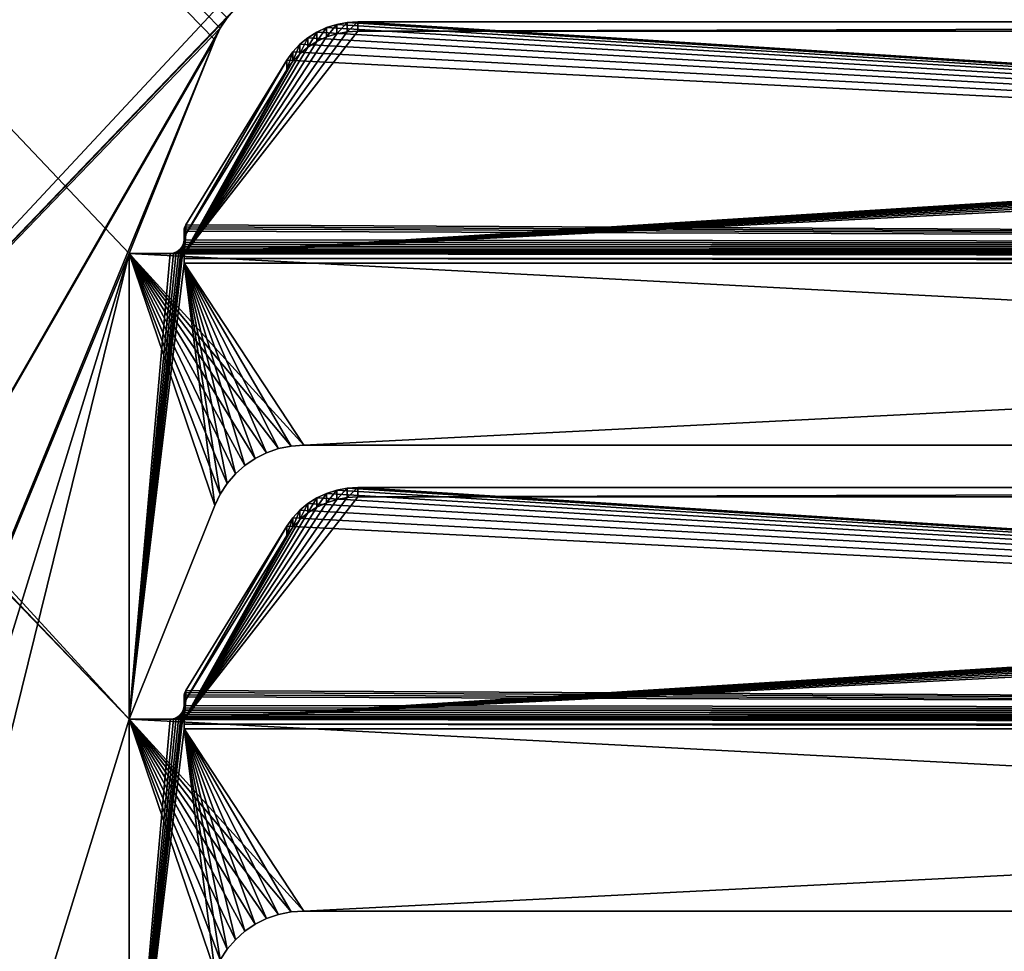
# Model space of a CAD drawing. Extents: x -547 to 547, y 0 to 578.
# Tile 253 of 256: x -74 to -38, y 72 to 106. Entities that reach past the tile are written whole.
import ezdxf

# ---------------------------------------------------------------- set-up
doc = ezdxf.new("R2010")
doc.units = 0
doc.header["$LTSCALE"] = 65.185185
for name, color, linetype in [('3', 7, 'CONTINUOUS'), ('332', 7, 'CONTINUOUS'), ('339', 7, 'CONTINUOUS'), ('477', 7, 'CONTINUOUS'), ('478', 7, 'CONTINUOUS'), ('516', 7, 'CONTINUOUS'), ('517', 7, 'CONTINUOUS'), ('518', 7, 'CONTINUOUS'), ('519', 7, 'CONTINUOUS'), ('520', 7, 'CONTINUOUS'), ('522', 7, 'CONTINUOUS'), ('523', 7, 'CONTINUOUS'), ('524', 7, 'CONTINUOUS'), ('525', 7, 'CONTINUOUS'), ('526', 7, 'CONTINUOUS'), ('556', 7, 'CONTINUOUS'), ('557', 7, 'CONTINUOUS'), ('558', 7, 'CONTINUOUS'), ('559', 7, 'CONTINUOUS'), ('561', 7, 'CONTINUOUS'), ('562', 7, 'CONTINUOUS'), ('563', 7, 'CONTINUOUS'), ('564', 7, 'CONTINUOUS'), ('565', 7, 'CONTINUOUS'), ('628', 7, 'CONTINUOUS'), ('630', 7, 'CONTINUOUS'), ('640', 7, 'CONTINUOUS'), ('642', 7, 'CONTINUOUS'), ('701', 7, 'CONTINUOUS'), ('702', 7, 'CONTINUOUS'), ('713', 7, 'CONTINUOUS'), ('714', 7, 'CONTINUOUS'), ('9', 7, 'CONTINUOUS')]:
    doc.layers.add(name, color=color, linetype=linetype)

msp = doc.modelspace()

# ---------------------------------------------------------------- linework, layer by layer
at = {"layer": '3', "color": 7, "linetype": 'CONTINUOUS'}
for points in [[(528.7, 1.5, -68), (-528.7, 1.5, -68), (528.7, 576.5, -68), (528.7, 1.5, -68)], [(528.7, 576.5, -68), (-528.7, 1.5, -68), (-528.7, 576.5, -68), (528.7, 576.5, -68)]]:
    msp.add_3dface(points, dxfattribs=at)
at = {"layer": '332', "color": 7, "linetype": 'CONTINUOUS'}
for points in [[(-525, 576.5, 68), (-69.5, 80, 68), (-69.5, 97, 68), (-525, 576.5, 68)], [(-69.5, 80, 68), (-525, 576.5, 68), (-94.375, 105.955, 68), (-69.5, 80, 68)], [(-65.927, 105.604, 68), (-525, 576.5, 68), (-66.18, 105.217, 68), (-65.927, 105.604, 68)], [(-66.18, 105.217, 68), (-525, 576.5, 68), (-66.38, 104.8, 68), (-66.18, 105.217, 68)], [(-66.38, 104.8, 68), (-525, 576.5, 68), (-69.5, 97, 68), (-66.38, 104.8, 68)], [(-94.073, 105.604, 68), (-69.5, 80, 68), (-94.375, 105.955, 68), (-94.073, 105.604, 68)], [(-93.82, 105.217, 68), (-69.5, 80, 68), (-94.073, 105.604, 68), (-93.82, 105.217, 68)], [(-69.5, 63, 68), (-69.5, 80, 68), (-93.82, 105.217, 68), (-69.5, 63, 68)], [(-93.62, 104.8, 68), (-69.5, 63, 68), (-93.82, 105.217, 68), (-93.62, 104.8, 68)], [(-69.5, 46, 68), (-69.5, 63, 68), (-93.62, 104.8, 68), (-69.5, 46, 68)], [(-90.5, 97, 68), (-69.5, 46, 68), (-93.62, 104.8, 68), (-90.5, 97, 68)], [(-69.5, 12, 68), (-69.5, 29, 68), (-90.5, 97, 68), (-69.5, 12, 68)], [(-90.5, 80, 68), (-69.5, 12, 68), (-90.5, 97, 68), (-90.5, 80, 68)], [(-69.5, 29, 68), (-69.5, 46, 68), (-90.5, 97, 68), (-69.5, 29, 68)], [(-63.13, 90, 68), (63.13, 90, 68), (-69.5, 97, 68), (-63.13, 90, 68)], [(63.13, 90, 68), (69.5, 97, 68), (-69.5, 97, 68), (63.13, 90, 68)], [(-63.592, 89.969, 68), (-63.13, 90, 68), (-69.5, 97, 68), (-63.592, 89.969, 68)], [(-64.045, 89.878, 68), (-63.592, 89.969, 68), (-69.5, 97, 68), (-64.045, 89.878, 68)], [(-64.483, 89.728, 68), (-64.045, 89.878, 68), (-69.5, 97, 68), (-64.483, 89.728, 68)], [(-64.897, 89.522, 68), (-64.483, 89.728, 68), (-69.5, 97, 68), (-64.897, 89.522, 68)], [(-65.28, 89.262, 68), (-64.897, 89.522, 68), (-69.5, 97, 68), (-65.28, 89.262, 68)], [(-65.625, 88.955, 68), (-65.28, 89.262, 68), (-69.5, 97, 68), (-65.625, 88.955, 68)], [(-65.927, 88.604, 68), (-65.625, 88.955, 68), (-69.5, 97, 68), (-65.927, 88.604, 68)], [(-66.18, 88.217, 68), (-65.927, 88.604, 68), (-69.5, 97, 68), (-66.18, 88.217, 68)], [(-66.38, 87.8, 68), (-66.18, 88.217, 68), (-69.5, 97, 68), (-66.38, 87.8, 68)], [(-69.5, 80, 68), (-66.38, 87.8, 68), (-69.5, 97, 68), (-69.5, 80, 68)], [(-90.5, 63, 68), (-69.5, 12, 68), (-90.5, 80, 68), (-90.5, 63, 68)], [(-63.13, 73, 68), (63.13, 73, 68), (-69.5, 80, 68), (-63.13, 73, 68)], [(63.13, 73, 68), (69.5, 80, 68), (-69.5, 80, 68), (63.13, 73, 68)], [(-63.592, 72.969, 68), (-63.13, 73, 68), (-69.5, 80, 68), (-63.592, 72.969, 68)], [(-64.045, 72.878, 68), (-63.592, 72.969, 68), (-69.5, 80, 68), (-64.045, 72.878, 68)], [(-64.483, 72.728, 68), (-64.045, 72.878, 68), (-69.5, 80, 68), (-64.483, 72.728, 68)], [(-64.897, 72.522, 68), (-64.483, 72.728, 68), (-69.5, 80, 68), (-64.897, 72.522, 68)], [(-65.28, 72.262, 68), (-64.897, 72.522, 68), (-69.5, 80, 68), (-65.28, 72.262, 68)], [(-65.625, 71.955, 68), (-65.28, 72.262, 68), (-69.5, 80, 68), (-65.625, 71.955, 68)], [(-65.927, 71.604, 68), (-65.625, 71.955, 68), (-69.5, 80, 68), (-65.927, 71.604, 68)], [(-66.18, 71.217, 68), (-65.927, 71.604, 68), (-69.5, 80, 68), (-66.18, 71.217, 68)], [(-66.38, 70.8, 68), (-66.18, 71.217, 68), (-69.5, 80, 68), (-66.38, 70.8, 68)], [(-69.5, 63, 68), (-66.38, 70.8, 68), (-69.5, 80, 68), (-69.5, 63, 68)]]:
    msp.add_3dface(points, dxfattribs=at)
at = {"layer": '339', "color": 3, "linetype": 'CONTINUOUS'}
for points in [[(-94.073, 105.604, 67), (349, 551.5, 67), (-93.82, 105.217, 67), (-94.073, 105.604, 67)], [(-93.82, 105.217, 67), (349, 551.5, 67), (-93.62, 104.8, 67), (-93.82, 105.217, 67)], [(-93.62, 104.8, 67), (349, 551.5, 67), (-90.5, 97, 67), (-93.62, 104.8, 67)], [(-90.5, 80, 67), (349, 551.5, 67), (-65.625, 105.955, 67), (-90.5, 80, 67)], [(349, 551.5, 67), (-90.5, 80, 67), (-90.5, 97, 67), (349, 551.5, 67)], [(-65.927, 105.604, 67), (-90.5, 80, 67), (-65.625, 105.955, 67), (-65.927, 105.604, 67)], [(-66.18, 105.217, 67), (-90.5, 80, 67), (-65.927, 105.604, 67), (-66.18, 105.217, 67)], [(-90.5, 63, 67), (-90.5, 80, 67), (-66.18, 105.217, 67), (-90.5, 63, 67)], [(-66.38, 104.8, 67), (-90.5, 63, 67), (-66.18, 105.217, 67), (-66.38, 104.8, 67)], [(-90.5, 46, 67), (-90.5, 63, 67), (-66.38, 104.8, 67), (-90.5, 46, 67)], [(-69.5, 97, 67), (-90.5, 46, 67), (-66.38, 104.8, 67), (-69.5, 97, 67)], [(-67.5, 97.5, 67), (-67.5, 96.647, 67), (-67.513, 97.389, 67), (-67.5, 97.5, 67)], [(-67.5, 96.647, 67), (-69.5, 80, 67), (-67.513, 97.389, 67), (-67.5, 96.647, 67)], [(-67.513, 97.389, 67), (-69.5, 80, 67), (-67.55, 97.283, 67), (-67.513, 97.389, 67)], [(-67.55, 97.283, 67), (-69.5, 80, 67), (-67.609, 97.188, 67), (-67.55, 97.283, 67)], [(-67.609, 97.188, 67), (-69.5, 80, 67), (-67.688, 97.109, 67), (-67.609, 97.188, 67)], [(-67.688, 97.109, 67), (-69.5, 80, 67), (-67.783, 97.05, 67), (-67.688, 97.109, 67)], [(-90.5, 12, 67), (-90.5, 29, 67), (-69.5, 97, 67), (-90.5, 12, 67)], [(-69.5, 80, 67), (-90.5, 12, 67), (-69.5, 97, 67), (-69.5, 80, 67)], [(-90.5, 29, 67), (-90.5, 46, 67), (-69.5, 97, 67), (-90.5, 29, 67)], [(-67.783, 97.05, 67), (-69.5, 80, 67), (-67.889, 97.013, 67), (-67.783, 97.05, 67)], [(-67.889, 97.013, 67), (-69.5, 80, 67), (-68, 97, 67), (-67.889, 97.013, 67)], [(-68, 97, 67), (-69.5, 80, 67), (-69.5, 97, 67), (-68, 97, 67)], [(-66.38, 87.8, 67), (-69.5, 80, 67), (-67.5, 96.647, 67), (-66.38, 87.8, 67)], [(-66.18, 88.217, 67), (-66.38, 87.8, 67), (-67.5, 96.647, 67), (-66.18, 88.217, 67)], [(-65.927, 88.604, 67), (-66.18, 88.217, 67), (-67.5, 96.647, 67), (-65.927, 88.604, 67)], [(-65.625, 88.955, 67), (-65.927, 88.604, 67), (-67.5, 96.647, 67), (-65.625, 88.955, 67)], [(-65.28, 89.262, 67), (-65.625, 88.955, 67), (-67.5, 96.647, 67), (-65.28, 89.262, 67)], [(-64.897, 89.522, 67), (-65.28, 89.262, 67), (-67.5, 96.647, 67), (-64.897, 89.522, 67)], [(-64.483, 89.728, 67), (-64.897, 89.522, 67), (-67.5, 96.647, 67), (-64.483, 89.728, 67)], [(-64.045, 89.878, 67), (-64.483, 89.728, 67), (-67.5, 96.647, 67), (-64.045, 89.878, 67)], [(-63.592, 89.969, 67), (-64.045, 89.878, 67), (-67.5, 96.647, 67), (-63.592, 89.969, 67)], [(-63.13, 90, 67), (-63.592, 89.969, 67), (-67.5, 96.647, 67), (-63.13, 90, 67)], [(-63.13, 90, 67), (-67.5, 96.647, 67), (67.5, 96.647, 67), (-63.13, 90, 67)], [(63.13, 90, 67), (-63.13, 90, 67), (67.5, 96.647, 67), (63.13, 90, 67)], [(-67.5, 79.647, 67), (-69.5, 63, 67), (-67.513, 80.389, 67), (-67.5, 79.647, 67)], [(-67.513, 80.389, 67), (-69.5, 63, 67), (-67.55, 80.283, 67), (-67.513, 80.389, 67)], [(-67.55, 80.283, 67), (-69.5, 63, 67), (-67.609, 80.188, 67), (-67.55, 80.283, 67)], [(-67.609, 80.188, 67), (-69.5, 63, 67), (-67.688, 80.109, 67), (-67.609, 80.188, 67)], [(-67.5, 80.5, 67), (-67.5, 79.647, 67), (-67.513, 80.389, 67), (-67.5, 80.5, 67)], [(-69.5, 63, 67), (-90.5, 12, 67), (-69.5, 80, 67), (-69.5, 63, 67)], [(-67.688, 80.109, 67), (-69.5, 63, 67), (-67.783, 80.05, 67), (-67.688, 80.109, 67)], [(-67.783, 80.05, 67), (-69.5, 63, 67), (-67.889, 80.013, 67), (-67.783, 80.05, 67)], [(-67.889, 80.013, 67), (-69.5, 63, 67), (-68, 80, 67), (-67.889, 80.013, 67)], [(-68, 80, 67), (-69.5, 63, 67), (-69.5, 80, 67), (-68, 80, 67)], [(-66.38, 70.8, 67), (-69.5, 63, 67), (-67.5, 79.647, 67), (-66.38, 70.8, 67)], [(-66.18, 71.217, 67), (-66.38, 70.8, 67), (-67.5, 79.647, 67), (-66.18, 71.217, 67)], [(-65.927, 71.604, 67), (-66.18, 71.217, 67), (-67.5, 79.647, 67), (-65.927, 71.604, 67)], [(-65.625, 71.955, 67), (-65.927, 71.604, 67), (-67.5, 79.647, 67), (-65.625, 71.955, 67)], [(-65.28, 72.262, 67), (-65.625, 71.955, 67), (-67.5, 79.647, 67), (-65.28, 72.262, 67)], [(-64.897, 72.522, 67), (-65.28, 72.262, 67), (-67.5, 79.647, 67), (-64.897, 72.522, 67)], [(-64.483, 72.728, 67), (-64.897, 72.522, 67), (-67.5, 79.647, 67), (-64.483, 72.728, 67)], [(-64.045, 72.878, 67), (-64.483, 72.728, 67), (-67.5, 79.647, 67), (-64.045, 72.878, 67)], [(-63.592, 72.969, 67), (-64.045, 72.878, 67), (-67.5, 79.647, 67), (-63.592, 72.969, 67)], [(-63.13, 73, 67), (-63.592, 72.969, 67), (-67.5, 79.647, 67), (-63.13, 73, 67)], [(-63.13, 73, 67), (-67.5, 79.647, 67), (67.5, 79.647, 67), (-63.13, 73, 67)], [(63.13, 73, 67), (-63.13, 73, 67), (67.5, 79.647, 67), (63.13, 73, 67)]]:
    msp.add_3dface(points, dxfattribs=at)
at = {"layer": '477', "color": 7, "linetype": 'CONTINUOUS'}
for points in [[(63.13, 73, 68), (-63.13, 73, 68), (63.13, 73, 67.5), (63.13, 73, 68)], [(-63.13, 73, 68), (63.13, 73, 67), (63.13, 73, 67.5), (-63.13, 73, 68)], [(63.13, 73, 67), (-63.13, 73, 68), (-63.13, 73, 67.5), (63.13, 73, 67)], [(-63.13, 73, 67), (63.13, 73, 67), (-63.13, 73, 67.5), (-63.13, 73, 67)]]:
    msp.add_3dface(points, dxfattribs=at)
at = {"layer": '478', "color": 7, "linetype": 'CONTINUOUS'}
for points in [[(-63.13, 73, 68), (-63.592, 72.969, 68), (-63.13, 73, 67.5), (-63.13, 73, 68)], [(-63.592, 72.969, 68), (-63.592, 72.969, 67), (-63.13, 73, 67), (-63.592, 72.969, 68)], [(-63.592, 72.969, 68), (-63.13, 73, 67), (-63.13, 73, 67.5), (-63.592, 72.969, 68)], [(-64.483, 72.728, 68), (-64.897, 72.522, 68), (-64.483, 72.728, 67), (-64.483, 72.728, 68)], [(-64.897, 72.522, 68), (-64.897, 72.522, 67), (-64.483, 72.728, 67), (-64.897, 72.522, 68)], [(-64.045, 72.878, 68), (-64.483, 72.728, 68), (-64.045, 72.878, 67), (-64.045, 72.878, 68)], [(-64.483, 72.728, 68), (-64.483, 72.728, 67), (-64.045, 72.878, 67), (-64.483, 72.728, 68)], [(-63.592, 72.969, 68), (-64.045, 72.878, 68), (-63.592, 72.969, 67), (-63.592, 72.969, 68)], [(-64.045, 72.878, 68), (-64.045, 72.878, 67), (-63.592, 72.969, 67), (-64.045, 72.878, 68)], [(-65.28, 72.262, 68), (-65.625, 71.955, 68), (-65.28, 72.262, 67), (-65.28, 72.262, 68)], [(-65.625, 71.955, 68), (-65.625, 71.955, 67), (-65.28, 72.262, 67), (-65.625, 71.955, 68)], [(-64.897, 72.522, 68), (-65.28, 72.262, 68), (-64.897, 72.522, 67), (-64.897, 72.522, 68)], [(-65.28, 72.262, 68), (-65.28, 72.262, 67), (-64.897, 72.522, 67), (-65.28, 72.262, 68)], [(-65.625, 71.955, 68), (-65.927, 71.604, 68), (-65.625, 71.955, 67), (-65.625, 71.955, 68)], [(-65.927, 71.604, 68), (-65.927, 71.604, 67), (-65.625, 71.955, 67), (-65.927, 71.604, 68)], [(-65.927, 71.604, 68), (-66.18, 71.217, 68), (-65.927, 71.604, 67), (-65.927, 71.604, 68)], [(-66.18, 71.217, 68), (-66.18, 71.217, 67), (-65.927, 71.604, 67), (-66.18, 71.217, 68)]]:
    msp.add_3dface(points, dxfattribs=at)
at = {"layer": '516', "color": 7, "linetype": 'CONTINUOUS'}
for points in [[(63.13, 90, 68), (-63.13, 90, 68), (63.13, 90, 67.5), (63.13, 90, 68)], [(-63.13, 90, 68), (63.13, 90, 67), (63.13, 90, 67.5), (-63.13, 90, 68)], [(63.13, 90, 67), (-63.13, 90, 68), (-63.13, 90, 67.5), (63.13, 90, 67)], [(-63.13, 90, 67), (63.13, 90, 67), (-63.13, 90, 67.5), (-63.13, 90, 67)]]:
    msp.add_3dface(points, dxfattribs=at)
at = {"layer": '517', "color": 7, "linetype": 'CONTINUOUS'}
for points in [[(-64.045, 89.878, 68), (-64.483, 89.728, 68), (-64.045, 89.878, 67), (-64.045, 89.878, 68)], [(-64.483, 89.728, 68), (-64.483, 89.728, 67), (-64.045, 89.878, 67), (-64.483, 89.728, 68)], [(-63.592, 89.969, 68), (-64.045, 89.878, 68), (-63.592, 89.969, 67), (-63.592, 89.969, 68)], [(-64.045, 89.878, 68), (-64.045, 89.878, 67), (-63.592, 89.969, 67), (-64.045, 89.878, 68)], [(-63.13, 90, 68), (-63.592, 89.969, 68), (-63.13, 90, 67.5), (-63.13, 90, 68)], [(-63.592, 89.969, 68), (-63.592, 89.969, 67), (-63.13, 90, 67), (-63.592, 89.969, 68)], [(-63.592, 89.969, 68), (-63.13, 90, 67), (-63.13, 90, 67.5), (-63.592, 89.969, 68)], [(-64.897, 89.522, 68), (-65.28, 89.262, 68), (-64.897, 89.522, 67), (-64.897, 89.522, 68)], [(-65.28, 89.262, 68), (-65.28, 89.262, 67), (-64.897, 89.522, 67), (-65.28, 89.262, 68)], [(-64.483, 89.728, 68), (-64.897, 89.522, 68), (-64.483, 89.728, 67), (-64.483, 89.728, 68)], [(-64.897, 89.522, 68), (-64.897, 89.522, 67), (-64.483, 89.728, 67), (-64.897, 89.522, 68)], [(-65.28, 89.262, 68), (-65.625, 88.955, 68), (-65.28, 89.262, 67), (-65.28, 89.262, 68)], [(-65.625, 88.955, 68), (-65.625, 88.955, 67), (-65.28, 89.262, 67), (-65.625, 88.955, 68)], [(-65.625, 88.955, 68), (-65.927, 88.604, 68), (-65.625, 88.955, 67), (-65.625, 88.955, 68)], [(-65.927, 88.604, 68), (-65.927, 88.604, 67), (-65.625, 88.955, 67), (-65.927, 88.604, 68)], [(-65.927, 88.604, 68), (-66.18, 88.217, 68), (-65.927, 88.604, 67), (-65.927, 88.604, 68)], [(-66.18, 88.217, 68), (-66.18, 88.217, 67), (-65.927, 88.604, 67), (-66.18, 88.217, 68)], [(-66.18, 88.217, 68), (-66.38, 87.8, 68), (-66.18, 88.217, 67), (-66.18, 88.217, 68)], [(-66.18, 88.217, 67), (-66.38, 87.8, 68), (-66.38, 87.8, 67.5), (-66.18, 88.217, 67)], [(-66.38, 87.8, 67), (-66.18, 88.217, 67), (-66.38, 87.8, 67.5), (-66.38, 87.8, 67)]]:
    msp.add_3dface(points, dxfattribs=at)
at = {"layer": '518', "color": 7, "linetype": 'CONTINUOUS'}
for points in [[(-66.38, 87.8, 68), (-69.5, 80, 68), (-66.38, 87.8, 67.5), (-66.38, 87.8, 68)], [(-69.5, 80, 68), (-69.5, 80, 67), (-66.38, 87.8, 67), (-69.5, 80, 68)], [(-69.5, 80, 68), (-66.38, 87.8, 67), (-66.38, 87.8, 67.5), (-69.5, 80, 68)]]:
    msp.add_3dface(points, dxfattribs=at)
at = {"layer": '519', "color": 7, "linetype": 'CONTINUOUS'}
for points in [[(-69.5, 80, 68), (69.5, 80, 68), (-68, 80, 67.969), (-69.5, 80, 68)], [(-69.5, 80, 67), (-69.5, 80, 68), (-68, 80, 67.969), (-69.5, 80, 67)], [(-68, 80, 67), (-69.5, 80, 67), (-68, 80, 67.969), (-68, 80, 67)], [(69.5, 80, 68), (68, 80, 67.969), (-68, 80, 67.969), (69.5, 80, 68)]]:
    msp.add_3dface(points, dxfattribs=at)
at = {"layer": '520', "color": 7, "linetype": 'CONTINUOUS'}
for points in [[(-67.5, 80.814, 67.704), (-67.5, 80.5, 67), (-67.5, 80.5, 67.818), (-67.5, 80.814, 67.704)], [(-67.5, 80.5, 67), (-67.5, 80.814, 67.704), (-67.5, 80.472, 66.764), (-67.5, 80.5, 67)], [(-67.5, 79.647, 67), (-67.5, 80.5, 67), (-67.5, 79.821, 66.985), (-67.5, 79.647, 67)], [(-67.5, 79.821, 66.985), (-67.5, 80.5, 67), (-67.5, 79.989, 66.94), (-67.5, 79.821, 66.985)], [(-67.5, 79.989, 66.94), (-67.5, 80.5, 67), (-67.5, 80.472, 66.764), (-67.5, 79.989, 66.94)]]:
    msp.add_3dface(points, dxfattribs=at)
at = {"layer": '522', "color": 7, "linetype": 'CONTINUOUS'}
for points in [[(-61.541, 88.433, 64.931), (67.529, 80.331, 67.879), (-61.149, 88.457, 64.922), (-61.541, 88.433, 64.931)], [(-61.149, 88.457, 64.922), (67.529, 80.331, 67.879), (61.149, 88.457, 64.922), (-61.149, 88.457, 64.922)], [(-62.975, 87.875, 65.134), (67.529, 80.331, 67.879), (-62.649, 88.08, 65.059), (-62.975, 87.875, 65.134)], [(-62.649, 88.08, 65.059), (67.529, 80.331, 67.879), (-62.297, 88.243, 65), (-62.649, 88.08, 65.059)], [(-62.297, 88.243, 65), (67.529, 80.331, 67.879), (-61.926, 88.361, 64.957), (-62.297, 88.243, 65)], [(-61.926, 88.361, 64.957), (67.529, 80.331, 67.879), (-61.541, 88.433, 64.931), (-61.926, 88.361, 64.957)], [(-63.27, 87.632, 65.222), (67.529, 80.331, 67.879), (-62.975, 87.875, 65.134), (-63.27, 87.632, 65.222)], [(-63.529, 87.354, 65.323), (67.529, 80.331, 67.879), (-63.27, 87.632, 65.222), (-63.529, 87.354, 65.323)], [(-67.433, 81.049, 67.618), (67.529, 80.331, 67.879), (-63.747, 87.048, 65.435), (-67.433, 81.049, 67.618)], [(-63.747, 87.048, 65.435), (67.529, 80.331, 67.879), (-63.529, 87.354, 65.323), (-63.747, 87.048, 65.435)], [(-67.5, 80.814, 67.704), (67.529, 80.331, 67.879), (-67.492, 80.895, 67.674), (-67.5, 80.814, 67.704)], [(-67.492, 80.895, 67.674), (67.529, 80.331, 67.879), (-67.47, 80.974, 67.645), (-67.492, 80.895, 67.674)], [(-67.47, 80.974, 67.645), (67.529, 80.331, 67.879), (-67.433, 81.049, 67.618), (-67.47, 80.974, 67.645)], [(-67.5, 80.814, 67.704), (-67.5, 80.5, 67.818), (67.529, 80.331, 67.879), (-67.5, 80.814, 67.704)], [(-67.529, 80.331, 67.879), (67.529, 80.331, 67.879), (-67.507, 80.414, 67.849), (-67.529, 80.331, 67.879)], [(67.529, 80.331, 67.879), (-67.5, 80.5, 67.818), (-67.507, 80.414, 67.849), (67.529, 80.331, 67.879)]]:
    msp.add_3dface(points, dxfattribs=at)
at = {"layer": '523', "color": 7, "linetype": 'CONTINUOUS'}
for points in [[(-67.572, 80.241, 67.91), (-67.635, 80.158, 67.934), (67.572, 80.241, 67.91), (-67.572, 80.241, 67.91)], [(67.572, 80.241, 67.91), (-67.635, 80.158, 67.934), (67.635, 80.158, 67.934), (67.572, 80.241, 67.91)], [(67.529, 80.331, 67.879), (-67.529, 80.331, 67.879), (-67.572, 80.241, 67.91), (67.529, 80.331, 67.879)], [(67.529, 80.331, 67.879), (-67.572, 80.241, 67.91), (67.572, 80.241, 67.91), (67.529, 80.331, 67.879)], [(-68, 80, 67.969), (68, 80, 67.969), (67.899, 80.01, 67.967), (-68, 80, 67.969)], [(-67.899, 80.01, 67.967), (-68, 80, 67.969), (67.899, 80.01, 67.967), (-67.899, 80.01, 67.967)], [(-67.803, 80.041, 67.961), (-67.899, 80.01, 67.967), (67.803, 80.041, 67.961), (-67.803, 80.041, 67.961)], [(67.803, 80.041, 67.961), (-67.899, 80.01, 67.967), (67.899, 80.01, 67.967), (67.803, 80.041, 67.961)], [(-67.713, 80.09, 67.95), (-67.803, 80.041, 67.961), (67.713, 80.09, 67.95), (-67.713, 80.09, 67.95)], [(67.713, 80.09, 67.95), (-67.803, 80.041, 67.961), (67.803, 80.041, 67.961), (67.713, 80.09, 67.95)], [(-67.635, 80.158, 67.934), (-67.713, 80.09, 67.95), (67.635, 80.158, 67.934), (-67.635, 80.158, 67.934)], [(67.635, 80.158, 67.934), (-67.713, 80.09, 67.95), (67.713, 80.09, 67.95), (67.635, 80.158, 67.934)]]:
    msp.add_3dface(points, dxfattribs=at)
at = {"layer": '524', "color": 7, "linetype": 'CONTINUOUS'}
for points in [[(-67.5, 79.821, 66.985), (-67.5, 79.989, 66.94), (67.5, 79.821, 66.985), (-67.5, 79.821, 66.985)], [(-67.5, 79.989, 66.94), (67.5, 79.989, 66.94), (67.5, 79.821, 66.985), (-67.5, 79.989, 66.94)], [(67.5, 79.647, 67), (-67.5, 79.647, 67), (-67.5, 79.821, 66.985), (67.5, 79.647, 67)], [(67.5, 79.647, 67), (-67.5, 79.821, 66.985), (67.5, 79.821, 66.985), (67.5, 79.647, 67)]]:
    msp.add_3dface(points, dxfattribs=at)
at = {"layer": '525', "color": 7, "linetype": 'CONTINUOUS'}
for points in [[(61.149, 88.115, 63.982), (-67.5, 79.989, 66.94), (-61.149, 88.115, 63.982), (61.149, 88.115, 63.982)], [(-67.5, 79.989, 66.94), (61.149, 88.115, 63.982), (61.541, 88.091, 63.991), (-67.5, 79.989, 66.94)], [(-61.149, 88.115, 63.982), (-67.5, 79.989, 66.94), (-61.541, 88.091, 63.991), (-61.149, 88.115, 63.982)], [(-61.541, 88.091, 63.991), (-67.5, 79.989, 66.94), (-61.926, 88.019, 64.017), (-61.541, 88.091, 63.991)], [(61.926, 88.019, 64.017), (-67.5, 79.989, 66.94), (61.541, 88.091, 63.991), (61.926, 88.019, 64.017)], [(-61.926, 88.019, 64.017), (-67.5, 79.989, 66.94), (-62.297, 87.901, 64.06), (-61.926, 88.019, 64.017)], [(62.297, 87.901, 64.06), (-67.5, 79.989, 66.94), (61.926, 88.019, 64.017), (62.297, 87.901, 64.06)], [(-62.297, 87.901, 64.06), (-67.5, 79.989, 66.94), (-62.649, 87.738, 64.12), (-62.297, 87.901, 64.06)], [(62.649, 87.738, 64.12), (-67.5, 79.989, 66.94), (62.297, 87.901, 64.06), (62.649, 87.738, 64.12)], [(-62.649, 87.738, 64.12), (-67.5, 79.989, 66.94), (-62.975, 87.533, 64.194), (-62.649, 87.738, 64.12)], [(62.975, 87.533, 64.194), (-67.5, 79.989, 66.94), (62.649, 87.738, 64.12), (62.975, 87.533, 64.194)], [(-62.975, 87.533, 64.194), (-67.5, 79.989, 66.94), (-63.27, 87.29, 64.283), (-62.975, 87.533, 64.194)], [(63.27, 87.29, 64.283), (-67.5, 79.989, 66.94), (62.975, 87.533, 64.194), (63.27, 87.29, 64.283)], [(-63.27, 87.29, 64.283), (-67.5, 79.989, 66.94), (-63.529, 87.012, 64.384), (-63.27, 87.29, 64.283)], [(63.529, 87.012, 64.384), (-67.5, 79.989, 66.94), (63.27, 87.29, 64.283), (63.529, 87.012, 64.384)], [(-63.529, 87.012, 64.384), (-67.5, 79.989, 66.94), (-63.747, 86.706, 64.495), (-63.529, 87.012, 64.384)], [(63.747, 86.706, 64.495), (-67.5, 79.989, 66.94), (63.529, 87.012, 64.384), (63.747, 86.706, 64.495)], [(-63.747, 86.706, 64.495), (-67.5, 79.989, 66.94), (-67.433, 80.707, 66.679), (-63.747, 86.706, 64.495)], [(67.433, 80.707, 66.679), (-67.5, 79.989, 66.94), (63.747, 86.706, 64.495), (67.433, 80.707, 66.679)], [(-67.433, 80.707, 66.679), (-67.5, 79.989, 66.94), (-67.47, 80.632, 66.706), (-67.433, 80.707, 66.679)], [(67.47, 80.632, 66.706), (-67.5, 79.989, 66.94), (67.433, 80.707, 66.679), (67.47, 80.632, 66.706)], [(-67.47, 80.632, 66.706), (-67.5, 79.989, 66.94), (-67.492, 80.553, 66.734), (-67.47, 80.632, 66.706)], [(67.492, 80.553, 66.734), (-67.5, 79.989, 66.94), (67.47, 80.632, 66.706), (67.492, 80.553, 66.734)], [(-67.5, 79.989, 66.94), (-67.5, 80.472, 66.764), (-67.492, 80.553, 66.734), (-67.5, 79.989, 66.94)], [(67.5, 80.472, 66.764), (-67.5, 79.989, 66.94), (67.492, 80.553, 66.734), (67.5, 80.472, 66.764)], [(-67.5, 79.989, 66.94), (67.5, 80.472, 66.764), (67.5, 79.989, 66.94), (-67.5, 79.989, 66.94)]]:
    msp.add_3dface(points, dxfattribs=at)
at = {"layer": '526', "color": 7, "linetype": 'CONTINUOUS'}
for points in [[(-61.149, 88.457, 64.922), (61.149, 88.457, 64.922), (-61.149, 88.115, 63.982), (-61.149, 88.457, 64.922)], [(61.149, 88.457, 64.922), (61.149, 88.115, 63.982), (-61.149, 88.115, 63.982), (61.149, 88.457, 64.922)]]:
    msp.add_3dface(points, dxfattribs=at)
at = {"layer": '556', "color": 7, "linetype": 'CONTINUOUS'}
for points in [[(-65.927, 105.604, 68), (-66.18, 105.217, 68), (-65.927, 105.604, 67), (-65.927, 105.604, 68)], [(-66.18, 105.217, 68), (-66.18, 105.217, 67), (-65.927, 105.604, 67), (-66.18, 105.217, 68)], [(-66.18, 105.217, 68), (-66.38, 104.8, 68), (-66.18, 105.217, 67), (-66.18, 105.217, 68)], [(-66.18, 105.217, 67), (-66.38, 104.8, 68), (-66.38, 104.8, 67.5), (-66.18, 105.217, 67)], [(-66.38, 104.8, 67), (-66.18, 105.217, 67), (-66.38, 104.8, 67.5), (-66.38, 104.8, 67)]]:
    msp.add_3dface(points, dxfattribs=at)
at = {"layer": '557', "color": 7, "linetype": 'CONTINUOUS'}
for points in [[(-66.38, 104.8, 68), (-69.5, 97, 68), (-66.38, 104.8, 67.5), (-66.38, 104.8, 68)], [(-69.5, 97, 68), (-69.5, 97, 67), (-66.38, 104.8, 67), (-69.5, 97, 68)], [(-69.5, 97, 68), (-66.38, 104.8, 67), (-66.38, 104.8, 67.5), (-69.5, 97, 68)]]:
    msp.add_3dface(points, dxfattribs=at)
at = {"layer": '558', "color": 7, "linetype": 'CONTINUOUS'}
for points in [[(-69.5, 97, 68), (69.5, 97, 68), (-68, 97, 67.969), (-69.5, 97, 68)], [(-69.5, 97, 67), (-69.5, 97, 68), (-68, 97, 67.969), (-69.5, 97, 67)], [(-68, 97, 67), (-69.5, 97, 67), (-68, 97, 67.969), (-68, 97, 67)], [(69.5, 97, 68), (68, 97, 67.969), (-68, 97, 67.969), (69.5, 97, 68)]]:
    msp.add_3dface(points, dxfattribs=at)
at = {"layer": '559', "color": 7, "linetype": 'CONTINUOUS'}
for points in [[(-67.5, 97.814, 67.704), (-67.5, 97.5, 67), (-67.5, 97.5, 67.818), (-67.5, 97.814, 67.704)], [(-67.5, 97.5, 67), (-67.5, 97.814, 67.704), (-67.5, 97.472, 66.764), (-67.5, 97.5, 67)], [(-67.5, 96.647, 67), (-67.5, 97.5, 67), (-67.5, 96.821, 66.985), (-67.5, 96.647, 67)], [(-67.5, 96.821, 66.985), (-67.5, 97.5, 67), (-67.5, 96.989, 66.94), (-67.5, 96.821, 66.985)], [(-67.5, 96.989, 66.94), (-67.5, 97.5, 67), (-67.5, 97.472, 66.764), (-67.5, 96.989, 66.94)]]:
    msp.add_3dface(points, dxfattribs=at)
at = {"layer": '561', "color": 7, "linetype": 'CONTINUOUS'}
for points in [[(-62.297, 105.243, 65), (67.529, 97.331, 67.879), (-61.926, 105.361, 64.957), (-62.297, 105.243, 65)], [(-61.926, 105.361, 64.957), (67.529, 97.331, 67.879), (-61.541, 105.433, 64.931), (-61.926, 105.361, 64.957)], [(-61.541, 105.433, 64.931), (67.529, 97.331, 67.879), (-61.149, 105.457, 64.922), (-61.541, 105.433, 64.931)], [(-61.149, 105.457, 64.922), (67.529, 97.331, 67.879), (61.149, 105.457, 64.922), (-61.149, 105.457, 64.922)], [(-62.975, 104.875, 65.134), (67.529, 97.331, 67.879), (-62.649, 105.08, 65.059), (-62.975, 104.875, 65.134)], [(-62.649, 105.08, 65.059), (67.529, 97.331, 67.879), (-62.297, 105.243, 65), (-62.649, 105.08, 65.059)], [(-63.529, 104.354, 65.323), (67.529, 97.331, 67.879), (-63.27, 104.632, 65.222), (-63.529, 104.354, 65.323)], [(-63.27, 104.632, 65.222), (67.529, 97.331, 67.879), (-62.975, 104.875, 65.134), (-63.27, 104.632, 65.222)], [(-63.747, 104.048, 65.435), (67.529, 97.331, 67.879), (-63.529, 104.354, 65.323), (-63.747, 104.048, 65.435)], [(-67.433, 98.049, 67.618), (67.529, 97.331, 67.879), (-63.747, 104.048, 65.435), (-67.433, 98.049, 67.618)], [(-67.5, 97.814, 67.704), (67.529, 97.331, 67.879), (-67.492, 97.895, 67.674), (-67.5, 97.814, 67.704)], [(-67.5, 97.814, 67.704), (-67.5, 97.5, 67.818), (67.529, 97.331, 67.879), (-67.5, 97.814, 67.704)], [(-67.492, 97.895, 67.674), (67.529, 97.331, 67.879), (-67.47, 97.974, 67.645), (-67.492, 97.895, 67.674)], [(-67.47, 97.974, 67.645), (67.529, 97.331, 67.879), (-67.433, 98.049, 67.618), (-67.47, 97.974, 67.645)], [(67.529, 97.331, 67.879), (-67.5, 97.5, 67.818), (-67.507, 97.414, 67.849), (67.529, 97.331, 67.879)], [(-67.529, 97.331, 67.879), (67.529, 97.331, 67.879), (-67.507, 97.414, 67.849), (-67.529, 97.331, 67.879)]]:
    msp.add_3dface(points, dxfattribs=at)
at = {"layer": '562', "color": 7, "linetype": 'CONTINUOUS'}
for points in [[(-67.713, 97.09, 67.95), (-67.803, 97.041, 67.961), (67.713, 97.09, 67.95), (-67.713, 97.09, 67.95)], [(67.713, 97.09, 67.95), (-67.803, 97.041, 67.961), (67.803, 97.041, 67.961), (67.713, 97.09, 67.95)], [(-67.635, 97.158, 67.934), (-67.713, 97.09, 67.95), (67.635, 97.158, 67.934), (-67.635, 97.158, 67.934)], [(67.635, 97.158, 67.934), (-67.713, 97.09, 67.95), (67.713, 97.09, 67.95), (67.635, 97.158, 67.934)], [(-67.572, 97.241, 67.91), (-67.635, 97.158, 67.934), (67.572, 97.241, 67.91), (-67.572, 97.241, 67.91)], [(67.572, 97.241, 67.91), (-67.635, 97.158, 67.934), (67.635, 97.158, 67.934), (67.572, 97.241, 67.91)], [(67.529, 97.331, 67.879), (-67.529, 97.331, 67.879), (-67.572, 97.241, 67.91), (67.529, 97.331, 67.879)], [(67.529, 97.331, 67.879), (-67.572, 97.241, 67.91), (67.572, 97.241, 67.91), (67.529, 97.331, 67.879)], [(-68, 97, 67.969), (68, 97, 67.969), (67.899, 97.01, 67.967), (-68, 97, 67.969)], [(-67.899, 97.01, 67.967), (-68, 97, 67.969), (67.899, 97.01, 67.967), (-67.899, 97.01, 67.967)], [(-67.803, 97.041, 67.961), (-67.899, 97.01, 67.967), (67.803, 97.041, 67.961), (-67.803, 97.041, 67.961)], [(67.803, 97.041, 67.961), (-67.899, 97.01, 67.967), (67.899, 97.01, 67.967), (67.803, 97.041, 67.961)]]:
    msp.add_3dface(points, dxfattribs=at)
at = {"layer": '563', "color": 7, "linetype": 'CONTINUOUS'}
for points in [[(-67.5, 96.821, 66.985), (-67.5, 96.989, 66.94), (67.5, 96.821, 66.985), (-67.5, 96.821, 66.985)], [(-67.5, 96.989, 66.94), (67.5, 96.989, 66.94), (67.5, 96.821, 66.985), (-67.5, 96.989, 66.94)], [(67.5, 96.647, 67), (-67.5, 96.647, 67), (-67.5, 96.821, 66.985), (67.5, 96.647, 67)], [(67.5, 96.647, 67), (-67.5, 96.821, 66.985), (67.5, 96.821, 66.985), (67.5, 96.647, 67)]]:
    msp.add_3dface(points, dxfattribs=at)
at = {"layer": '564', "color": 7, "linetype": 'CONTINUOUS'}
for points in [[(61.149, 105.115, 63.982), (-67.5, 96.989, 66.94), (-61.149, 105.115, 63.982), (61.149, 105.115, 63.982)], [(-67.5, 96.989, 66.94), (61.149, 105.115, 63.982), (61.541, 105.091, 63.991), (-67.5, 96.989, 66.94)], [(-61.149, 105.115, 63.982), (-67.5, 96.989, 66.94), (-61.541, 105.091, 63.991), (-61.149, 105.115, 63.982)], [(-61.541, 105.091, 63.991), (-67.5, 96.989, 66.94), (-61.926, 105.019, 64.017), (-61.541, 105.091, 63.991)], [(61.926, 105.019, 64.017), (-67.5, 96.989, 66.94), (61.541, 105.091, 63.991), (61.926, 105.019, 64.017)], [(-61.926, 105.019, 64.017), (-67.5, 96.989, 66.94), (-62.297, 104.901, 64.06), (-61.926, 105.019, 64.017)], [(62.297, 104.901, 64.06), (-67.5, 96.989, 66.94), (61.926, 105.019, 64.017), (62.297, 104.901, 64.06)], [(-62.297, 104.901, 64.06), (-67.5, 96.989, 66.94), (-62.649, 104.738, 64.12), (-62.297, 104.901, 64.06)], [(62.649, 104.738, 64.12), (-67.5, 96.989, 66.94), (62.297, 104.901, 64.06), (62.649, 104.738, 64.12)], [(-62.649, 104.738, 64.12), (-67.5, 96.989, 66.94), (-62.975, 104.533, 64.194), (-62.649, 104.738, 64.12)], [(62.975, 104.533, 64.194), (-67.5, 96.989, 66.94), (62.649, 104.738, 64.12), (62.975, 104.533, 64.194)], [(-62.975, 104.533, 64.194), (-67.5, 96.989, 66.94), (-63.27, 104.29, 64.283), (-62.975, 104.533, 64.194)], [(63.27, 104.29, 64.283), (-67.5, 96.989, 66.94), (62.975, 104.533, 64.194), (63.27, 104.29, 64.283)], [(-63.27, 104.29, 64.283), (-67.5, 96.989, 66.94), (-63.529, 104.012, 64.384), (-63.27, 104.29, 64.283)], [(63.529, 104.012, 64.384), (-67.5, 96.989, 66.94), (63.27, 104.29, 64.283), (63.529, 104.012, 64.384)], [(-63.529, 104.012, 64.384), (-67.5, 96.989, 66.94), (-63.747, 103.706, 64.495), (-63.529, 104.012, 64.384)], [(63.747, 103.706, 64.495), (-67.5, 96.989, 66.94), (63.529, 104.012, 64.384), (63.747, 103.706, 64.495)], [(-63.747, 103.706, 64.495), (-67.5, 96.989, 66.94), (-67.433, 97.707, 66.679), (-63.747, 103.706, 64.495)], [(67.433, 97.707, 66.679), (-67.5, 96.989, 66.94), (63.747, 103.706, 64.495), (67.433, 97.707, 66.679)], [(-67.433, 97.707, 66.679), (-67.5, 96.989, 66.94), (-67.47, 97.632, 66.706), (-67.433, 97.707, 66.679)], [(67.47, 97.632, 66.706), (-67.5, 96.989, 66.94), (67.433, 97.707, 66.679), (67.47, 97.632, 66.706)], [(-67.47, 97.632, 66.706), (-67.5, 96.989, 66.94), (-67.492, 97.553, 66.734), (-67.47, 97.632, 66.706)], [(67.492, 97.553, 66.734), (-67.5, 96.989, 66.94), (67.47, 97.632, 66.706), (67.492, 97.553, 66.734)], [(-67.5, 96.989, 66.94), (-67.5, 97.472, 66.764), (-67.492, 97.553, 66.734), (-67.5, 96.989, 66.94)], [(67.5, 97.472, 66.764), (-67.5, 96.989, 66.94), (67.492, 97.553, 66.734), (67.5, 97.472, 66.764)], [(-67.5, 96.989, 66.94), (67.5, 97.472, 66.764), (67.5, 96.989, 66.94), (-67.5, 96.989, 66.94)]]:
    msp.add_3dface(points, dxfattribs=at)
at = {"layer": '565', "color": 7, "linetype": 'CONTINUOUS'}
for points in [[(-61.149, 105.457, 64.922), (61.149, 105.457, 64.922), (-61.149, 105.115, 63.982), (-61.149, 105.457, 64.922)], [(61.149, 105.457, 64.922), (61.149, 105.115, 63.982), (-61.149, 105.115, 63.982), (61.149, 105.457, 64.922)]]:
    msp.add_3dface(points, dxfattribs=at)
at = {"layer": '628', "color": 7, "linetype": 'CONTINUOUS'}
for points in [[(-67.433, 81.049, 67.618), (-63.747, 87.048, 65.435), (-67.433, 80.707, 66.679), (-67.433, 81.049, 67.618)], [(-63.747, 87.048, 65.435), (-63.747, 86.706, 64.495), (-67.433, 80.707, 66.679), (-63.747, 87.048, 65.435)]]:
    msp.add_3dface(points, dxfattribs=at)
at = {"layer": '630', "color": 7, "linetype": 'CONTINUOUS'}
for points in [[(-61.541, 88.433, 64.931), (-61.149, 88.457, 64.922), (-61.541, 88.091, 63.991), (-61.541, 88.433, 64.931)], [(-61.149, 88.457, 64.922), (-61.149, 88.115, 63.982), (-61.541, 88.091, 63.991), (-61.149, 88.457, 64.922)], [(-62.975, 87.875, 65.134), (-62.649, 88.08, 65.059), (-62.975, 87.533, 64.194), (-62.975, 87.875, 65.134)], [(-62.649, 88.08, 65.059), (-62.649, 87.738, 64.12), (-62.975, 87.533, 64.194), (-62.649, 88.08, 65.059)], [(-62.649, 88.08, 65.059), (-62.297, 88.243, 65), (-62.649, 87.738, 64.12), (-62.649, 88.08, 65.059)], [(-62.297, 88.243, 65), (-62.297, 87.901, 64.06), (-62.649, 87.738, 64.12), (-62.297, 88.243, 65)], [(-62.297, 88.243, 65), (-61.926, 88.361, 64.957), (-62.297, 87.901, 64.06), (-62.297, 88.243, 65)], [(-61.926, 88.361, 64.957), (-61.926, 88.019, 64.017), (-62.297, 87.901, 64.06), (-61.926, 88.361, 64.957)], [(-61.926, 88.361, 64.957), (-61.541, 88.433, 64.931), (-61.926, 88.019, 64.017), (-61.926, 88.361, 64.957)], [(-61.541, 88.433, 64.931), (-61.541, 88.091, 63.991), (-61.926, 88.019, 64.017), (-61.541, 88.433, 64.931)], [(-63.27, 87.632, 65.222), (-62.975, 87.875, 65.134), (-63.27, 87.29, 64.283), (-63.27, 87.632, 65.222)], [(-62.975, 87.875, 65.134), (-62.975, 87.533, 64.194), (-63.27, 87.29, 64.283), (-62.975, 87.875, 65.134)], [(-63.529, 87.354, 65.323), (-63.27, 87.632, 65.222), (-63.529, 87.012, 64.384), (-63.529, 87.354, 65.323)], [(-63.27, 87.632, 65.222), (-63.27, 87.29, 64.283), (-63.529, 87.012, 64.384), (-63.27, 87.632, 65.222)], [(-63.747, 87.048, 65.435), (-63.529, 87.354, 65.323), (-63.747, 86.706, 64.495), (-63.747, 87.048, 65.435)], [(-63.529, 87.354, 65.323), (-63.529, 87.012, 64.384), (-63.747, 86.706, 64.495), (-63.529, 87.354, 65.323)]]:
    msp.add_3dface(points, dxfattribs=at)
at = {"layer": '640', "color": 7, "linetype": 'CONTINUOUS'}
for points in [[(-67.433, 98.049, 67.618), (-63.747, 104.048, 65.435), (-67.433, 97.707, 66.679), (-67.433, 98.049, 67.618)], [(-63.747, 104.048, 65.435), (-63.747, 103.706, 64.495), (-67.433, 97.707, 66.679), (-63.747, 104.048, 65.435)]]:
    msp.add_3dface(points, dxfattribs=at)
at = {"layer": '642', "color": 7, "linetype": 'CONTINUOUS'}
for points in [[(-62.297, 105.243, 65), (-61.926, 105.361, 64.957), (-62.297, 104.901, 64.06), (-62.297, 105.243, 65)], [(-61.926, 105.361, 64.957), (-61.926, 105.019, 64.017), (-62.297, 104.901, 64.06), (-61.926, 105.361, 64.957)], [(-61.926, 105.361, 64.957), (-61.541, 105.433, 64.931), (-61.926, 105.019, 64.017), (-61.926, 105.361, 64.957)], [(-61.541, 105.433, 64.931), (-61.541, 105.091, 63.991), (-61.926, 105.019, 64.017), (-61.541, 105.433, 64.931)], [(-61.541, 105.433, 64.931), (-61.149, 105.457, 64.922), (-61.541, 105.091, 63.991), (-61.541, 105.433, 64.931)], [(-61.149, 105.457, 64.922), (-61.149, 105.115, 63.982), (-61.541, 105.091, 63.991), (-61.149, 105.457, 64.922)], [(-62.975, 104.875, 65.134), (-62.649, 105.08, 65.059), (-62.975, 104.533, 64.194), (-62.975, 104.875, 65.134)], [(-62.649, 105.08, 65.059), (-62.649, 104.738, 64.12), (-62.975, 104.533, 64.194), (-62.649, 105.08, 65.059)], [(-62.649, 105.08, 65.059), (-62.297, 105.243, 65), (-62.649, 104.738, 64.12), (-62.649, 105.08, 65.059)], [(-62.297, 105.243, 65), (-62.297, 104.901, 64.06), (-62.649, 104.738, 64.12), (-62.297, 105.243, 65)], [(-63.529, 104.354, 65.323), (-63.27, 104.632, 65.222), (-63.529, 104.012, 64.384), (-63.529, 104.354, 65.323)], [(-63.27, 104.632, 65.222), (-63.27, 104.29, 64.283), (-63.529, 104.012, 64.384), (-63.27, 104.632, 65.222)], [(-63.27, 104.632, 65.222), (-62.975, 104.875, 65.134), (-63.27, 104.29, 64.283), (-63.27, 104.632, 65.222)], [(-62.975, 104.875, 65.134), (-62.975, 104.533, 64.194), (-63.27, 104.29, 64.283), (-62.975, 104.875, 65.134)], [(-63.747, 104.048, 65.435), (-63.529, 104.354, 65.323), (-63.747, 103.706, 64.495), (-63.747, 104.048, 65.435)], [(-63.529, 104.354, 65.323), (-63.529, 104.012, 64.384), (-63.747, 103.706, 64.495), (-63.529, 104.354, 65.323)]]:
    msp.add_3dface(points, dxfattribs=at)
at = {"layer": '701', "color": 7, "linetype": 'CONTINUOUS'}
for points in [[(-67.609, 80.188, 67), (-67.688, 80.109, 67), (-67.635, 80.158, 67.934), (-67.609, 80.188, 67)], [(-67.609, 80.188, 67), (-67.635, 80.158, 67.934), (-67.572, 80.241, 67.91), (-67.609, 80.188, 67)], [(-67.55, 80.283, 67), (-67.609, 80.188, 67), (-67.572, 80.241, 67.91), (-67.55, 80.283, 67)], [(-67.529, 80.331, 67.879), (-67.55, 80.283, 67), (-67.572, 80.241, 67.91), (-67.529, 80.331, 67.879)], [(-67.513, 80.389, 67), (-67.55, 80.283, 67), (-67.529, 80.331, 67.879), (-67.513, 80.389, 67)], [(-67.513, 80.389, 67), (-67.529, 80.331, 67.879), (-67.507, 80.414, 67.849), (-67.513, 80.389, 67)], [(-67.5, 80.5, 67), (-67.513, 80.389, 67), (-67.5, 80.5, 67.818), (-67.5, 80.5, 67)], [(-67.5, 80.5, 67.818), (-67.513, 80.389, 67), (-67.507, 80.414, 67.849), (-67.5, 80.5, 67.818)], [(-67.889, 80.013, 67), (-68, 80, 67), (-67.899, 80.01, 67.967), (-67.889, 80.013, 67)], [(-68, 80, 67), (-68, 80, 67.969), (-67.899, 80.01, 67.967), (-68, 80, 67)], [(-67.889, 80.013, 67), (-67.899, 80.01, 67.967), (-67.803, 80.041, 67.961), (-67.889, 80.013, 67)], [(-67.783, 80.05, 67), (-67.889, 80.013, 67), (-67.803, 80.041, 67.961), (-67.783, 80.05, 67)], [(-67.783, 80.05, 67), (-67.803, 80.041, 67.961), (-67.713, 80.09, 67.95), (-67.783, 80.05, 67)], [(-67.688, 80.109, 67), (-67.783, 80.05, 67), (-67.713, 80.09, 67.95), (-67.688, 80.109, 67)], [(-67.688, 80.109, 67), (-67.713, 80.09, 67.95), (-67.635, 80.158, 67.934), (-67.688, 80.109, 67)]]:
    msp.add_3dface(points, dxfattribs=at)
at = {"layer": '702', "color": 7, "linetype": 'CONTINUOUS'}
for points in [[(-67.5, 80.472, 66.764), (-67.5, 80.814, 67.704), (-67.492, 80.895, 67.674), (-67.5, 80.472, 66.764)], [(-67.5, 80.472, 66.764), (-67.492, 80.895, 67.674), (-67.492, 80.553, 66.734), (-67.5, 80.472, 66.764)], [(-67.492, 80.895, 67.674), (-67.47, 80.974, 67.645), (-67.492, 80.553, 66.734), (-67.492, 80.895, 67.674)], [(-67.47, 80.974, 67.645), (-67.47, 80.632, 66.706), (-67.492, 80.553, 66.734), (-67.47, 80.974, 67.645)], [(-67.47, 80.974, 67.645), (-67.433, 81.049, 67.618), (-67.47, 80.632, 66.706), (-67.47, 80.974, 67.645)], [(-67.433, 81.049, 67.618), (-67.433, 80.707, 66.679), (-67.47, 80.632, 66.706), (-67.433, 81.049, 67.618)]]:
    msp.add_3dface(points, dxfattribs=at)
at = {"layer": '713', "color": 7, "linetype": 'CONTINUOUS'}
for points in [[(-67.5, 97.5, 67), (-67.513, 97.389, 67), (-67.5, 97.5, 67.818), (-67.5, 97.5, 67)], [(-67.5, 97.5, 67.818), (-67.513, 97.389, 67), (-67.507, 97.414, 67.849), (-67.5, 97.5, 67.818)], [(-67.783, 97.05, 67), (-67.803, 97.041, 67.961), (-67.713, 97.09, 67.95), (-67.783, 97.05, 67)], [(-67.688, 97.109, 67), (-67.783, 97.05, 67), (-67.713, 97.09, 67.95), (-67.688, 97.109, 67)], [(-67.688, 97.109, 67), (-67.713, 97.09, 67.95), (-67.635, 97.158, 67.934), (-67.688, 97.109, 67)], [(-67.609, 97.188, 67), (-67.688, 97.109, 67), (-67.635, 97.158, 67.934), (-67.609, 97.188, 67)], [(-67.609, 97.188, 67), (-67.635, 97.158, 67.934), (-67.572, 97.241, 67.91), (-67.609, 97.188, 67)], [(-67.55, 97.283, 67), (-67.609, 97.188, 67), (-67.572, 97.241, 67.91), (-67.55, 97.283, 67)], [(-67.529, 97.331, 67.879), (-67.55, 97.283, 67), (-67.572, 97.241, 67.91), (-67.529, 97.331, 67.879)], [(-67.513, 97.389, 67), (-67.55, 97.283, 67), (-67.529, 97.331, 67.879), (-67.513, 97.389, 67)], [(-67.513, 97.389, 67), (-67.529, 97.331, 67.879), (-67.507, 97.414, 67.849), (-67.513, 97.389, 67)], [(-67.889, 97.013, 67), (-68, 97, 67), (-67.899, 97.01, 67.967), (-67.889, 97.013, 67)], [(-68, 97, 67), (-68, 97, 67.969), (-67.899, 97.01, 67.967), (-68, 97, 67)], [(-67.889, 97.013, 67), (-67.899, 97.01, 67.967), (-67.803, 97.041, 67.961), (-67.889, 97.013, 67)], [(-67.783, 97.05, 67), (-67.889, 97.013, 67), (-67.803, 97.041, 67.961), (-67.783, 97.05, 67)]]:
    msp.add_3dface(points, dxfattribs=at)
at = {"layer": '714', "color": 7, "linetype": 'CONTINUOUS'}
for points in [[(-67.5, 97.472, 66.764), (-67.5, 97.814, 67.704), (-67.492, 97.895, 67.674), (-67.5, 97.472, 66.764)], [(-67.5, 97.472, 66.764), (-67.492, 97.895, 67.674), (-67.492, 97.553, 66.734), (-67.5, 97.472, 66.764)], [(-67.492, 97.895, 67.674), (-67.47, 97.974, 67.645), (-67.492, 97.553, 66.734), (-67.492, 97.895, 67.674)], [(-67.47, 97.974, 67.645), (-67.47, 97.632, 66.706), (-67.492, 97.553, 66.734), (-67.47, 97.974, 67.645)], [(-67.47, 97.974, 67.645), (-67.433, 98.049, 67.618), (-67.47, 97.632, 66.706), (-67.47, 97.974, 67.645)], [(-67.433, 98.049, 67.618), (-67.433, 97.707, 66.679), (-67.47, 97.632, 66.706), (-67.433, 98.049, 67.618)]]:
    msp.add_3dface(points, dxfattribs=at)
at = {"layer": '9', "color": 7, "linetype": 'CONTINUOUS'}
for points in [[(349, 551.5, -50), (-349, 551.5, -50), (349, 9.5, -50), (349, 551.5, -50)], [(349, 9.5, -50), (-349, 551.5, -50), (-349, 9.5, -50), (349, 9.5, -50)]]:
    msp.add_3dface(points, dxfattribs=at)

doc.saveas('drawing.dxf')
